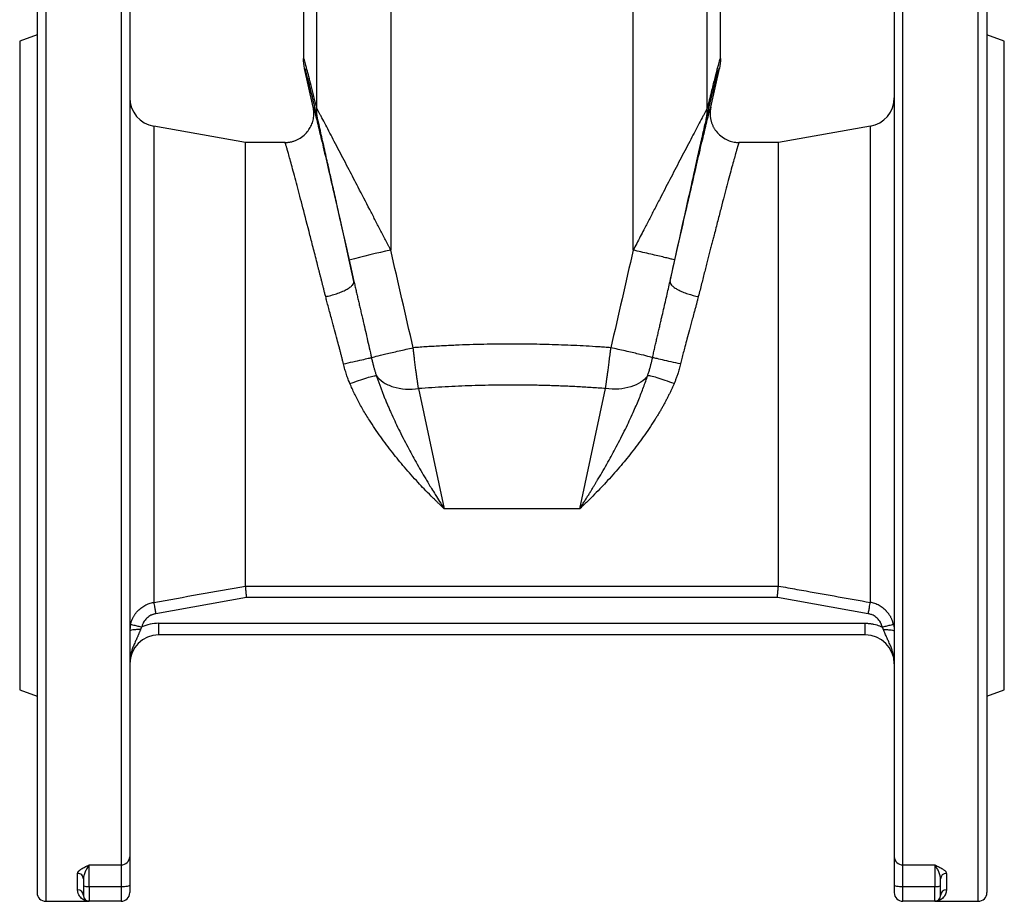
# Model space of a CAD drawing. Header units: millimetres. Extents: x 423 to 1697, y -6 to 958.
# Tile 17 of 54: x 759 to 929, y 285 to 438. Entities that reach past the tile are written whole.
import ezdxf

# ---------------------------------------------------------------- set-up
doc = ezdxf.new("R2010")
doc.units = ezdxf.units.MM

msp = doc.modelspace()

# ---------------------------------------------------------------- linework, layer by layer
at = {"color": 8, "linetype": 'Continuous', "lineweight": 25}
for p, q in [((763.94, 470.46), (763.94, 285.46)), ((776.94, 470.46), (776.94, 291.76)), ((911.94, 291.76), (911.94, 470.46)), ((924.94, 285.46), (924.94, 470.46)), ((906.31, 337.06), (906.31, 419.26)), ((778.57, 333.28), (778.52, 332.84)), ((910.31, 333.28), (910.36, 332.84))]:
    msp.add_line(p, q, dxfattribs=at)
at = {"color": 7, "linetype": 'Continuous', "lineweight": 25}
for p, q in [((823.51, 456.94), (823.51, 397.87)), ((865.36, 397.87), (865.36, 456.94)), ((808.44, 454.96), (808.44, 430.98)), ((810.73, 422.37), (810.73, 454.96)), ((878.15, 422.37), (878.15, 454.96)), ((880.44, 430.98), (880.44, 454.96)), ((762.44, 435.06), (759.43, 433.96)), ((929.44, 433.96), (926.43, 435.06)), ((808.49, 430.95), (808.44, 430.98)), ((880.44, 430.98), (880.42, 430.97)), ((810.11, 422.55), (808.63, 429.25)), ((878.76, 422.55), (880.25, 429.25)), ((798.44, 416.46), (782.57, 419.26)), ((906.31, 419.26), (890.44, 416.46)), ((805.23, 416.46), (798.44, 416.46)), ((798.44, 339.89), (798.44, 416.46)), ((890.44, 416.46), (883.64, 416.46)), ((890.44, 339.89), (890.44, 416.46)), ((817.15, 392.49), (816.34, 396.14)), ((828.3, 373.97), (832.75, 353.22)), ((856.13, 353.22), (860.58, 373.97)), ((856.13, 353.22), (832.75, 353.22)), ((798.44, 339.89), (890.44, 339.89)), ((798.61, 337.91), (782.92, 335.11)), ((890.26, 337.91), (798.61, 337.91)), ((905.96, 335.11), (890.26, 337.91)), ((783.44, 333.46), (905.44, 333.46)), ((783.44, 331.46), (783.44, 333.46)), ((905.44, 331.46), (905.44, 333.46)), ((778.52, 332.84), (778.44, 332.13)), ((905.44, 331.46), (783.44, 331.46)), ((759.43, 321.96), (762.44, 320.87)), ((926.43, 320.87), (929.44, 321.96)), ((771.44, 291.76), (776.94, 291.76)), ((771.44, 287.95), (771.44, 291.76)), ((776.94, 291.76), (776.94, 287.95)), ((911.94, 291.76), (917.44, 291.76)), ((911.94, 287.95), (911.94, 291.76)), ((917.44, 291.76), (917.44, 287.95)), ((769.44, 287.44), (769.44, 290.29)), ((919.44, 290.29), (919.44, 287.44)), ((776.94, 287.95), (771.44, 287.95)), ((771.44, 287.95), (771.44, 285.46)), ((776.94, 287.95), (776.94, 285.46)), ((917.44, 287.95), (911.94, 287.95)), ((911.94, 285.46), (911.94, 287.95)), ((917.44, 285.46), (917.44, 287.95)), ((763.94, 285.46), (771.44, 285.46)), ((776.94, 285.46), (771.44, 285.46)), ((917.44, 285.46), (911.94, 285.46)), ((917.44, 285.46), (924.94, 285.46))]:
    msp.add_line(p, q, dxfattribs=at)
at = {"color": 8, "linetype": 'Continuous', "lineweight": 25, "flags": 128}
msp.add_lwpolyline([(782.57, 419.26), (782.57, 419.22), (782.57, 418.89), (782.57, 418.23), (782.57, 417.25), (782.57, 415.95), (782.57, 414.34), (782.57, 412.45), (782.57, 410.28), (782.57, 407.85), (782.57, 405.17), (782.57, 402.28), (782.57, 399.2), (782.57, 395.94), (782.57, 392.54), (782.57, 389.03), (782.57, 385.42), (782.57, 381.76), (782.57, 378.06), (782.57, 374.36), (782.57, 370.7), (782.57, 367.09), (782.57, 363.56), (782.57, 360.16), (782.57, 356.89), (782.57, 353.8), (782.57, 350.9), (782.57, 348.21), (782.57, 345.77), (782.57, 343.58), (782.57, 341.67), (782.57, 340.05), (782.57, 338.74), (782.57, 337.74), (782.57, 337.06)], dxfattribs=at)
at = {"color": 7, "linetype": 'Continuous', "lineweight": 25}
for centre, radius, start, end in [((783.44, 424.19), 5, 180, 260), ((905.44, 424.19), 5, 280, 0), ((844.9, 293.5), 106.54, 101.58, 105.5507), ((783.44, 326.46), 5, 90, 180), ((905.44, 326.46), 5, 0, 90), ((776.99, 293.21), 1.45, 268.0522, 357.9097), ((911.89, 293.21), 1.45, 182.0903, 271.9478), ((919.41, 289.31), 0.975, 88.5076, 178.4255), ((769.45, 286.45), 0.989, 0.6261, 90.6127), ((919.43, 286.45), 0.989, 89.3874, 179.374), ((763.94, 286.96), 1.5, 180, 270), ((771.44, 286.46), 1, 180, 270), ((776.94, 286.96), 1.5, 270, 0), ((911.94, 286.96), 1.5, 180, 270), ((917.44, 286.46), 1, 270, 0), ((924.94, 286.96), 1.5, 270, 0)]:
    msp.add_arc(centre, radius, start, end, dxfattribs=at)
for points, knots in [([(762.44, 468.96), (762.44, 468.96), (762.44, 459.38), (762.44, 425.24), (762.44, 402.1), (762.44, 353.83), (762.44, 330.68), (762.44, 296.55), (762.44, 286.96), (762.44, 286.96)], [0, 0, 0, 0, 0.25, 0.25, 0.5, 0.5, 0.75, 0.75, 1, 1, 1, 1]), ([(778.44, 468.96), (778.44, 468.96), (778.44, 468.95), (778.44, 468.93), (778.44, 468.9), (778.44, 468.85), (778.44, 468.8), (778.44, 468.74), (778.44, 468.66), (778.44, 468.57), (778.44, 468.48), (778.44, 468.37), (778.44, 468.25), (778.44, 468.12), (778.44, 467.98), (778.44, 467.83), (778.44, 467.51), (778.44, 466.95), (778.44, 466.05), (778.44, 464.99), (778.44, 463.33), (778.44, 460.83), (778.44, 457.14), (778.44, 452.81), (778.44, 447.85), (778.44, 442.32), (778.44, 436.31), (778.44, 429.87), (778.44, 423.13), (778.44, 416.12), (778.44, 409.01), (778.44, 401.8), (778.44, 394.53), (778.44, 387.15), (778.44, 379.59), (778.44, 371.91), (778.44, 364.07), (778.44, 356.26), (778.44, 348.5), (778.44, 340.92), (778.44, 333.61), (778.44, 326.65), (778.44, 320.14), (778.44, 314.12), (778.44, 309.58), (778.44, 306.24), (778.44, 303.91), (778.44, 301.71), (778.44, 300.01), (778.44, 298.73), (778.44, 297.83), (778.44, 296.97), (778.44, 296.14), (778.44, 295.34), (778.44, 294.58), (778.44, 293.85), (778.44, 293.39), (778.44, 293.16)], [0, 0, 0, 0, 0.003955, 0.007908, 0.011857, 0.015805, 0.019751, 0.023696, 0.02764, 0.031584, 0.035528, 0.039473, 0.043419, 0.047367, 0.051317, 0.05527, 0.059225, 0.074727, 0.090201, 0.105676, 0.121179, 0.15313, 0.185083, 0.217548, 0.250015, 0.282481, 0.314948, 0.346899, 0.378852, 0.409821, 0.440791, 0.470395, 0.5, 0.529604, 0.559209, 0.590178, 0.621149, 0.6531, 0.685052, 0.717518, 0.749985, 0.782451, 0.814918, 0.846869, 0.878822, 0.894324, 0.909798, 0.925272, 0.940775, 0.948189, 0.955594, 0.962992, 0.970387, 0.977782, 0.985181, 0.992586, 1, 1, 1, 1]), ([(910.44, 468.96), (910.44, 468.79), (910.44, 461.25), (910.44, 434.03), (910.44, 415.2), (910.44, 373.58), (910.44, 352.09), (910.44, 315.14), (910.44, 300.83), (910.44, 293.16)], [0, 0, 0, 0, 0.25, 0.25, 0.5, 0.5, 0.75, 0.75, 1, 1, 1, 1]), ([(926.44, 468.96), (926.44, 468.96), (926.44, 468.96), (926.44, 468.94), (926.44, 468.92), (926.44, 468.88), (926.44, 468.83), (926.44, 468.78), (926.44, 468.71), (926.44, 468.63), (926.44, 468.54), (926.44, 468.44), (926.44, 468.33), (926.44, 468.21), (926.44, 468.08), (926.44, 467.93), (926.44, 467.78), (926.44, 467.62), (926.44, 467.25), (926.44, 466.58), (926.44, 465.47), (926.44, 464.15), (926.44, 462.6), (926.44, 460.82), (926.44, 458.15), (926.44, 454.24), (926.44, 448.73), (926.44, 442.42), (926.44, 435.44), (926.44, 427.87), (926.44, 419.87), (926.44, 411.57), (926.44, 403.11), (926.44, 394.67), (926.44, 386.29), (926.44, 377.96), (926.44, 369.64), (926.44, 361.25), (926.44, 352.81), (926.44, 344.35), (926.44, 336.05), (926.44, 328.05), (926.44, 320.49), (926.44, 313.5), (926.44, 307.2), (926.44, 301.68), (926.44, 297.01), (926.44, 293.85), (926.44, 291.78), (926.44, 290.45), (926.44, 289.34), (926.44, 288.46), (926.44, 287.78), (926.44, 287.4), (926.44, 287.19), (926.44, 287.09), (926.44, 287.02), (926.44, 286.97), (926.44, 286.97), (926.44, 286.96)], [0, 0, 0, 0, 0.003435, 0.006867, 0.010297, 0.013724, 0.01715, 0.020574, 0.023997, 0.02742, 0.030843, 0.034265, 0.037689, 0.041113, 0.044539, 0.047966, 0.051396, 0.054828, 0.058264, 0.073509, 0.088756, 0.104388, 0.120022, 0.135979, 0.151937, 0.184346, 0.217099, 0.250027, 0.282956, 0.315709, 0.348118, 0.380023, 0.41128, 0.441763, 0.470884, 0.500007, 0.529127, 0.55825, 0.588733, 0.61999, 0.651895, 0.684304, 0.717057, 0.749986, 0.782914, 0.815668, 0.848076, 0.879981, 0.895613, 0.911247, 0.926492, 0.941739, 0.956544, 0.971351, 0.977082, 0.982811, 0.988539, 0.994268, 1, 1, 1, 1]), ([(759.44, 433.96), (759.44, 433.96), (759.44, 433.6), (759.44, 432.17), (759.44, 431.1), (759.44, 428.3), (759.44, 426.56), (759.44, 422.49), (759.44, 420.15), (759.44, 414.97), (759.44, 412.12), (759.44, 406.03), (759.44, 402.78), (759.44, 396.01), (759.44, 392.48), (759.44, 385.29), (759.44, 381.63), (759.44, 374.3), (759.44, 370.63), (759.44, 363.44), (759.44, 359.92), (759.44, 353.15), (759.44, 349.9), (759.44, 343.8), (759.44, 340.96), (759.44, 335.77), (759.44, 333.44), (759.44, 329.36), (759.44, 327.63), (759.44, 324.82), (759.44, 323.75), (759.44, 322.32), (759.44, 321.96), (759.44, 321.96)], [0, 0, 0, 0, 0.0625, 0.0625, 0.125, 0.125, 0.1875, 0.1875, 0.25, 0.25, 0.3125, 0.3125, 0.375, 0.375, 0.4375, 0.4375, 0.5, 0.5, 0.5625, 0.5625, 0.625, 0.625, 0.6875, 0.6875, 0.75, 0.75, 0.8125, 0.8125, 0.875, 0.875, 0.9375, 0.9375, 1, 1, 1, 1]), ([(929.44, 321.96), (929.44, 321.96), (929.44, 322.32), (929.44, 323.75), (929.44, 324.82), (929.44, 327.63), (929.44, 329.36), (929.44, 333.44), (929.44, 335.77), (929.44, 340.96), (929.44, 343.8), (929.44, 349.9), (929.44, 353.15), (929.44, 359.92), (929.44, 363.44), (929.44, 370.63), (929.44, 374.3), (929.44, 381.63), (929.44, 385.29), (929.44, 392.48), (929.44, 396.01), (929.44, 402.78), (929.44, 406.03), (929.44, 412.12), (929.44, 414.97), (929.44, 420.15), (929.44, 422.49), (929.44, 426.56), (929.44, 428.3), (929.44, 431.1), (929.44, 432.17), (929.44, 433.6), (929.44, 433.96), (929.44, 433.96)], [0, 0, 0, 0, 0.0625, 0.0625, 0.125, 0.125, 0.1875, 0.1875, 0.25, 0.25, 0.3125, 0.3125, 0.375, 0.375, 0.4375, 0.4375, 0.5, 0.5, 0.5625, 0.5625, 0.625, 0.625, 0.6875, 0.6875, 0.75, 0.75, 0.8125, 0.8125, 0.875, 0.875, 0.9375, 0.9375, 1, 1, 1, 1]), ([(810.86, 420.64), (810.82, 420.79), (810.75, 421.08), (810.65, 421.5), (810.55, 421.92), (810.46, 422.32), (810.36, 422.71), (810.27, 423.09), (810.18, 423.46), (810.09, 423.82), (810.01, 424.17), (809.81, 424.97), (809.53, 426.11), (809.21, 427.39), (808.95, 428.36), (808.81, 428.87), (808.73, 429.11), (808.69, 429.21), (808.66, 429.28), (808.64, 429.31), (808.63, 429.3), (808.63, 429.27), (808.63, 429.25)], [0, 0, 0, 0, 0.025471, 0.050829, 0.076076, 0.101217, 0.126254, 0.15119, 0.176028, 0.200773, 0.225426, 0.249992, 0.376313, 0.499974, 0.625511, 0.749948, 0.792061, 0.833964, 0.875683, 0.917245, 0.958675, 1, 1, 1, 1]), ([(878.02, 420.64), (878.05, 420.76), (878.12, 421.07), (878.25, 421.6), (878.41, 422.29), (878.61, 423.11), (878.84, 424.04), (879.11, 425.14), (879.39, 426.29), (879.63, 427.22), (879.8, 427.87), (879.91, 428.28), (880.01, 428.65), (880.08, 428.91), (880.16, 429.15), (880.21, 429.27), (880.24, 429.31), (880.25, 429.3), (880.25, 429.26), (880.25, 429.25)], [0, 0, 0, 0, 0.0211916, 0.0529577, 0.095299, 0.1482123, 0.2116895, 0.2857213, 0.3928945, 0.5000043, 0.5626919, 0.6250043, 0.6716611, 0.7500062, 0.7867214, 0.8749891, 0.9225411, 0.9642116, 1, 1, 1, 1]), ([(805.23, 416.46), (805.31, 416.46), (805.46, 416.47), (805.7, 416.48), (805.94, 416.51), (806.18, 416.55), (806.42, 416.6), (806.67, 416.67), (806.91, 416.75), (807.16, 416.85), (807.65, 417.07), (808.36, 417.51), (809, 418.14), (809.39, 418.68), (809.62, 419.06), (809.82, 419.46), (809.98, 419.88), (810.11, 420.32), (810.19, 420.76), (810.23, 421.22), (810.23, 421.67), (810.2, 422.11), (810.14, 422.4), (810.11, 422.55)], [0, 0, 0, 0, 0.025768, 0.052083, 0.078933, 0.106302, 0.134172, 0.162522, 0.191326, 0.220557, 0.250183, 0.373602, 0.49981, 0.547991, 0.597192, 0.647204, 0.697801, 0.748742, 0.799777, 0.850657, 0.901139, 0.950991, 1, 1, 1, 1]), ([(823.51, 397.87), (823.49, 397.91), (823.46, 397.98), (823.38, 398.13), (823.25, 398.39), (822.98, 398.9), (822.45, 399.93), (821.69, 401.4), (820.78, 403.15), (819.5, 405.61), (818, 408.49), (816.24, 411.88), (814.86, 414.52), (813.77, 416.61), (812.99, 418.11), (812.26, 419.5), (811.71, 420.54), (811.38, 421.17), (811.2, 421.5), (811.08, 421.73), (810.97, 421.93), (810.88, 422.09), (810.82, 422.21), (810.77, 422.3), (810.74, 422.35), (810.73, 422.37)], [0, 0, 0, 0, 0.003934, 0.007815, 0.01563, 0.03126, 0.06252, 0.125038, 0.187447, 0.250067, 0.388724, 0.50007, 0.625038, 0.689994, 0.750039, 0.812951, 0.874984, 0.906238, 0.921757, 0.937489, 0.954086, 0.968751, 0.980064, 0.990495, 1, 1, 1, 1]), ([(878.15, 422.37), (878.14, 422.36), (878.12, 422.32), (878.08, 422.26), (878.04, 422.19), (877.99, 422.08), (877.91, 421.93), (877.8, 421.73), (877.67, 421.49), (877.55, 421.25), (877.41, 420.99), (877.11, 420.44), (876.61, 419.49), (875.89, 418.11), (875.1, 416.61), (874.01, 414.52), (872.57, 411.76), (871.13, 408.99), (869.94, 406.69), (869.04, 404.96), (868.1, 403.15), (867.29, 401.59), (866.58, 400.22), (865.97, 399.04), (865.57, 398.26), (865.36, 397.87)], [0, 0, 0, 0, 0.007296, 0.014954, 0.022959, 0.03128, 0.045675, 0.062585, 0.078357, 0.093853, 0.108545, 0.12514, 0.186918, 0.250105, 0.310074, 0.375096, 0.500044, 0.625012, 0.680976, 0.750007, 0.812573, 0.874998, 0.916954, 0.958621, 1, 1, 1, 1]), ([(878.76, 422.55), (878.75, 422.47), (878.72, 422.32), (878.68, 422.09), (878.66, 421.85), (878.64, 421.61), (878.64, 421.38), (878.65, 421.14), (878.67, 420.9), (878.71, 420.66), (878.75, 420.42), (878.81, 420.19), (878.87, 419.96), (878.95, 419.73), (879.04, 419.51), (879.14, 419.3), (879.24, 419.09), (879.36, 418.89), (879.48, 418.7), (879.61, 418.51), (879.91, 418.12), (880.49, 417.53), (881.26, 417.04), (881.91, 416.77), (882.35, 416.63), (882.79, 416.53), (883.22, 416.47), (883.5, 416.47), (883.64, 416.46)], [0, 0, 0, 0, 0.02593, 0.052102, 0.078485, 0.105046, 0.131751, 0.158565, 0.185451, 0.212371, 0.239288, 0.266165, 0.292964, 0.319647, 0.346178, 0.372521, 0.398643, 0.42451, 0.450092, 0.475358, 0.500283, 0.616706, 0.749889, 0.802916, 0.854583, 0.904732, 0.953235, 1, 1, 1, 1]), ([(816.34, 396.14), (816.26, 396.5), (816.1, 397.23), (815.86, 398.3), (815.62, 399.37), (815.38, 400.43), (815.15, 401.48), (814.75, 403.26), (814.21, 405.73), (813.48, 408.97), (812.79, 412.08), (812.2, 414.71), (811.76, 416.68), (811.48, 417.94), (811.27, 418.86), (811.14, 419.41), (811.06, 419.78), (811.01, 420.01), (810.96, 420.21), (810.92, 420.38), (810.88, 420.53), (810.87, 420.6), (810.86, 420.64)], [0, 0, 0, 0, 0.042571, 0.084778, 0.126623, 0.16811, 0.209243, 0.250026, 0.378886, 0.50004, 0.633556, 0.750027, 0.817034, 0.875013, 0.908258, 0.937502, 0.949848, 0.961347, 0.972046, 0.982004, 0.991292, 1, 1, 1, 1]), ([(872.54, 396.14), (873.03, 398.36), (873.53, 400.58), (874.51, 404.99), (875, 407.19), (875.72, 410.43), (875.96, 411.51), (876.43, 413.62), (876.67, 414.67), (877.01, 416.18), (877.12, 416.68), (877.34, 417.65), (877.44, 418.12), (877.64, 419), (877.74, 419.42), (877.86, 419.97), (877.9, 420.13), (877.97, 420.43), (878, 420.55), (878.02, 420.64)], [0, 0, 0, 0, 0.25, 0.25, 0.5, 0.5, 0.625, 0.625, 0.75, 0.75, 0.8125, 0.8125, 0.875, 0.875, 0.9375, 0.9375, 0.96875, 0.96875, 1, 1, 1, 1]), ([(811.08, 418.88), (811.17, 418.51), (811.46, 417.3), (812.19, 414.23), (813.21, 409.81), (814.41, 404.59), (815.72, 398.81), (816.67, 394.6), (817.15, 392.49)], [0, 0, 0, 0, 0.080451, 0.264354, 0.44826, 0.632169, 0.816076, 1, 1, 1, 1]), ([(871.73, 392.49), (872.2, 394.6), (873.15, 398.81), (874.47, 404.59), (875.66, 409.81), (876.69, 414.23), (877.41, 417.3), (877.71, 418.51), (877.8, 418.88)], [0, 0, 0, 0, 0.183919, 0.36783, 0.551739, 0.735645, 0.919547, 1, 1, 1, 1]), ([(812.27, 389.86), (812.21, 390.06), (812.11, 390.46), (811.96, 391.05), (811.82, 391.63), (811.67, 392.2), (811.53, 392.76), (811.39, 393.3), (811.25, 393.84), (811.12, 394.36), (810.99, 394.87), (810.67, 396.12), (810.18, 398.03), (809.31, 401.41), (808.33, 405.22), (807.46, 408.53), (806.86, 410.77), (806.46, 412.27), (806.11, 413.54), (805.88, 414.38), (805.73, 414.91), (805.64, 415.24), (805.55, 415.53), (805.48, 415.78), (805.41, 415.99), (805.36, 416.16), (805.31, 416.3), (805.27, 416.39), (805.25, 416.45), (805.24, 416.46), (805.23, 416.46)], [0, 0, 0, 0, 0.013346, 0.026511, 0.039496, 0.052299, 0.064921, 0.077362, 0.089623, 0.101702, 0.1136, 0.125318, 0.18945, 0.250532, 0.379377, 0.500519, 0.564573, 0.627551, 0.689471, 0.75035, 0.775605, 0.800792, 0.825911, 0.850965, 0.875956, 0.900883, 0.92575, 0.950558, 0.975307, 1, 1, 1, 1]), ([(883.64, 416.46), (883.64, 416.46), (883.64, 416.46), (883.63, 416.44), (883.61, 416.42), (883.6, 416.38), (883.58, 416.33), (883.56, 416.27), (883.53, 416.21), (883.51, 416.13), (883.48, 416.03), (883.45, 415.93), (883.41, 415.82), (883.38, 415.7), (883.34, 415.57), (883.29, 415.42), (883.25, 415.27), (883.2, 415.1), (883.15, 414.92), (883.1, 414.74), (882.97, 414.3), (882.76, 413.53), (882.41, 412.26), (882.01, 410.75), (881.56, 409.07), (881.07, 407.21), (880.54, 405.19), (879.96, 402.94), (879.48, 401.06), (879.12, 399.67), (878.9, 398.84), (878.68, 397.98), (878.45, 397.08), (878.21, 396.15), (877.97, 395.18), (877.71, 394.19), (877.45, 393.15), (877.18, 392.09), (876.9, 390.99), (876.71, 390.24), (876.61, 389.86)], [0, 0, 0, 0, 0.013001, 0.026018, 0.039052, 0.052102, 0.06517, 0.078255, 0.091357, 0.104478, 0.117616, 0.130772, 0.143947, 0.157141, 0.170353, 0.183585, 0.196836, 0.210106, 0.223396, 0.236706, 0.250036, 0.310943, 0.372894, 0.435909, 0.500004, 0.559605, 0.621126, 0.684579, 0.749973, 0.7703, 0.791108, 0.812395, 0.834162, 0.856411, 0.879139, 0.902349, 0.92604, 0.950212, 0.974865, 1, 1, 1, 1]), ([(872.54, 396.14), (872.54, 396.15), (872.5, 396.17), (872.33, 396.22), (872.21, 396.26), (871.86, 396.35), (871.64, 396.41), (871.12, 396.54), (870.81, 396.61), (870.12, 396.78), (869.74, 396.87), (868.93, 397.06), (868.5, 397.16), (867.61, 397.37), (867.16, 397.47), (866.26, 397.67), (865.8, 397.78), (865.36, 397.87)], [0, 0, 0, 0, 0.125, 0.125, 0.25, 0.25, 0.375, 0.375, 0.5, 0.5, 0.625, 0.625, 0.75, 0.75, 0.875, 0.875, 1, 1, 1, 1]), ([(812.27, 389.86), (812.56, 389.92), (812.87, 389.99), (813.5, 390.16), (813.81, 390.25), (814.43, 390.46), (814.74, 390.57), (815.31, 390.81), (815.58, 390.94), (816.06, 391.2), (816.28, 391.33), (816.64, 391.59), (816.78, 391.72), (817, 391.96), (817.07, 392.08), (817.16, 392.3), (817.16, 392.4), (817.15, 392.49)], [0, 0, 0, 0, 0.125, 0.125, 0.25, 0.25, 0.375, 0.375, 0.5, 0.5, 0.625, 0.625, 0.75, 0.75, 0.875, 0.875, 1, 1, 1, 1]), ([(817.15, 392.49), (817.21, 392.22), (817.32, 391.7), (817.51, 390.9), (817.69, 390.09), (817.88, 389.28), (818.07, 388.46), (818.27, 387.63), (818.46, 386.79), (818.72, 385.68), (819.04, 384.3), (819.42, 382.65), (819.8, 381), (820.04, 379.89), (820.17, 379.33)], [0, 0, 0, 0, 0.060679, 0.121865, 0.183564, 0.245783, 0.308528, 0.371807, 0.435627, 0.499997, 0.624558, 0.74937, 0.874496, 1, 1, 1, 1]), ([(868.71, 379.33), (868.77, 379.61), (868.9, 380.17), (869.08, 381), (869.27, 381.83), (869.46, 382.65), (869.65, 383.48), (869.84, 384.3), (870.03, 385.12), (870.26, 386.12), (870.53, 387.29), (870.84, 388.62), (871.15, 389.93), (871.44, 391.22), (871.63, 392.07), (871.73, 392.49)], [0, 0, 0, 0, 0.062796, 0.125492, 0.188095, 0.250614, 0.313056, 0.375429, 0.437742, 0.500002, 0.602846, 0.704237, 0.804207, 0.902786, 1, 1, 1, 1]), ([(871.73, 392.49), (871.71, 392.39), (871.72, 392.29), (871.81, 392.07), (871.89, 391.95), (872.12, 391.7), (872.27, 391.57), (872.64, 391.3), (872.86, 391.17), (873.35, 390.91), (873.62, 390.79), (874.19, 390.55), (874.49, 390.44), (875.41, 390.14), (876.04, 389.98), (876.61, 389.86)], [0, 0, 0, 0, 0.125, 0.125, 0.25, 0.25, 0.375, 0.375, 0.5, 0.5, 0.625, 0.625, 0.75, 0.75, 1, 1, 1, 1]), ([(815.34, 378.24), (815.29, 378.43), (815.2, 378.81), (815.05, 379.39), (814.9, 379.98), (814.75, 380.58), (814.53, 381.41), (814.21, 382.59), (813.79, 384.16), (813.38, 385.67), (813.02, 386.98), (812.74, 388.02), (812.49, 388.98), (812.34, 389.58), (812.27, 389.86)], [0, 0, 0, 0, 0.047881, 0.096747, 0.146598, 0.197435, 0.249257, 0.359058, 0.498865, 0.651566, 0.74905, 0.840896, 0.924545, 1, 1, 1, 1]), ([(876.61, 389.86), (876.57, 389.69), (876.48, 389.34), (876.34, 388.8), (876.19, 388.23), (876.03, 387.63), (875.82, 386.87), (875.5, 385.7), (875.1, 384.2), (874.67, 382.62), (874.32, 381.29), (874.02, 380.17), (873.77, 379.19), (873.61, 378.55), (873.53, 378.24)], [0, 0, 0, 0, 0.044984, 0.092476, 0.142476, 0.194985, 0.250005, 0.343447, 0.500003, 0.63618, 0.75, 0.838138, 0.921471, 1, 1, 1, 1]), ([(820.17, 379.33), (820.29, 379.37), (820.56, 379.45), (821.41, 379.66), (821.98, 379.8), (823.34, 380.11), (824.12, 380.3), (825.74, 380.66), (826.57, 380.85), (827.37, 381.03)], [0, 0, 0, 0, 0.25, 0.25, 0.5, 0.5, 0.75, 0.75, 1, 1, 1, 1]), ([(861.51, 381.03), (861.15, 381.05), (860.44, 381.11), (859.02, 381.2), (857.25, 381.31), (855.12, 381.42), (852.28, 381.53), (848.72, 381.63), (845.06, 381.67), (842, 381.65), (839.56, 381.61), (837.12, 381.55), (834.68, 381.46), (832.24, 381.34), (829.8, 381.2), (828.18, 381.09), (827.37, 381.03)], [0, 0, 0, 0, 0.032187, 0.0625, 0.125, 0.187631, 0.25, 0.3741, 0.499995, 0.571248, 0.64256, 0.713932, 0.785362, 0.85685, 0.928396, 1, 1, 1, 1]), ([(828.3, 373.97), (828.29, 374.06), (828.26, 374.23), (828.22, 374.5), (828.18, 374.78), (828.14, 375.06), (828.1, 375.36), (828.05, 375.66), (828.01, 375.97), (827.97, 376.28), (827.92, 376.61), (827.88, 376.94), (827.81, 377.46), (827.71, 378.18), (827.61, 379.01), (827.52, 379.75), (827.44, 380.39), (827.39, 380.82), (827.37, 381.03)], [0, 0, 0, 0, 0.043764, 0.087879, 0.132341, 0.177143, 0.22228, 0.267746, 0.313541, 0.359668, 0.406127, 0.45292, 0.500047, 0.623437, 0.750039, 0.833388, 0.916717, 1, 1, 1, 1]), ([(860.58, 373.97), (860.59, 374.06), (860.61, 374.23), (860.65, 374.49), (860.69, 374.77), (860.74, 375.05), (860.78, 375.35), (860.82, 375.65), (860.86, 375.96), (860.91, 376.27), (860.95, 376.6), (861, 376.93), (861.05, 377.31), (861.1, 377.73), (861.16, 378.2), (861.23, 378.71), (861.3, 379.25), (861.37, 379.82), (861.44, 380.41), (861.49, 380.82), (861.51, 381.03)], [0, 0, 0, 0, 0.04301, 0.086559, 0.130635, 0.175221, 0.2203, 0.265854, 0.311864, 0.358308, 0.405164, 0.452408, 0.500016, 0.561137, 0.625874, 0.694142, 0.765836, 0.840822, 0.91894, 1, 1, 1, 1]), ([(868.71, 379.33), (868.59, 379.37), (868.32, 379.44), (867.5, 379.65), (866.94, 379.78), (865.59, 380.1), (864.81, 380.28), (863.17, 380.66), (862.32, 380.85), (861.51, 381.03)], [0, 0, 0, 0, 0.25, 0.25, 0.5, 0.5, 0.75, 0.75, 1, 1, 1, 1]), ([(815.34, 378.24), (815.87, 378.36), (816.43, 378.48), (817.53, 378.73), (818.06, 378.84), (818.97, 379.05), (819.35, 379.14), (819.91, 379.27), (820.08, 379.31), (820.17, 379.33)], [0, 0, 0, 0, 0.25, 0.25, 0.5, 0.5, 0.75, 0.75, 1, 1, 1, 1]), ([(820.17, 379.33), (820.19, 379.23), (820.24, 379.01), (820.31, 378.7), (820.39, 378.38), (820.46, 378.07), (820.56, 377.69), (820.69, 377.24), (820.84, 376.73), (820.95, 376.4), (821.01, 376.23)], [0, 0, 0, 0, 0.1013009, 0.2013613, 0.3007574, 0.4001055, 0.500005, 0.6661101, 0.8321899, 1, 1, 1, 1]), ([(867.87, 376.23), (867.9, 376.33), (867.97, 376.53), (868.07, 376.84), (868.16, 377.14), (868.25, 377.45), (868.35, 377.83), (868.47, 378.28), (868.59, 378.8), (868.67, 379.16), (868.71, 379.33)], [0, 0, 0, 0, 0.101001, 0.201149, 0.300774, 0.400255, 0.500022, 0.666149, 0.831878, 1, 1, 1, 1]), ([(873.53, 378.24), (873.03, 378.35), (872.48, 378.47), (871.41, 378.71), (870.88, 378.83), (869.95, 379.04), (869.56, 379.13), (868.98, 379.27), (868.8, 379.31), (868.71, 379.33)], [0, 0, 0, 0, 0.25, 0.25, 0.5, 0.5, 0.75, 0.75, 1, 1, 1, 1]), ([(816.45, 374.83), (816.4, 374.95), (816.3, 375.21), (816.15, 375.6), (816, 376), (815.86, 376.42), (815.72, 376.85), (815.59, 377.3), (815.46, 377.77), (815.38, 378.08), (815.34, 378.24)], [0, 0, 0, 0, 0.113327, 0.229881, 0.349723, 0.472906, 0.59948, 0.729493, 0.862986, 1, 1, 1, 1]), ([(873.53, 378.24), (873.5, 378.09), (873.42, 377.79), (873.3, 377.35), (873.17, 376.92), (873.03, 376.45), (872.85, 375.93), (872.65, 375.37), (872.5, 375.01), (872.42, 374.83)], [0, 0, 0, 0, 0.1311199, 0.258159, 0.38115, 0.5001285, 0.6720651, 0.8386364, 1, 1, 1, 1]), ([(816.45, 374.83), (816.94, 375.01), (817.45, 375.2), (818.45, 375.54), (818.94, 375.7), (819.79, 375.96), (820.15, 376.07), (820.71, 376.2), (820.9, 376.23), (821.01, 376.23)], [0, 0, 0, 0, 0.25, 0.25, 0.5, 0.5, 0.75, 0.75, 1, 1, 1, 1]), ([(821.01, 376.23), (821.29, 375.82), (821.68, 375.44), (822.67, 374.77), (823.26, 374.49), (824.59, 374.08), (825.32, 373.95), (826.81, 373.85), (827.57, 373.88), (828.3, 373.97)], [0, 0, 0, 0, 0.25, 0.25, 0.5, 0.5, 0.75, 0.75, 1, 1, 1, 1]), ([(821.01, 376.23), (821.08, 376.03), (821.21, 375.63), (821.42, 375.02), (821.65, 374.41), (821.88, 373.78), (822.13, 373.15), (822.38, 372.51), (822.65, 371.85), (822.93, 371.19), (823.22, 370.52), (823.85, 369.1), (824.9, 366.87), (826.36, 364.02), (827.93, 361.15), (829.13, 359.07), (830.03, 357.56), (830.58, 356.66), (831.22, 355.62), (831.96, 354.45), (832.47, 353.64), (832.75, 353.22)], [0, 0, 0, 0, 0.0224918, 0.0455382, 0.0691404, 0.0932999, 0.1180176, 0.1432949, 0.1691326, 0.1955317, 0.2224932, 0.250018, 0.3682759, 0.4999998, 0.6166787, 0.7499901, 0.786156, 0.8292399, 0.8792419, 0.9361619, 1, 1, 1, 1]), ([(856.13, 353.22), (856.27, 353.43), (856.54, 353.86), (856.94, 354.49), (857.32, 355.08), (857.67, 355.65), (858, 356.19), (858.31, 356.69), (858.6, 357.16), (858.86, 357.6), (859.1, 358), (859.82, 359.21), (860.95, 361.15), (862.51, 364.02), (863.97, 366.87), (865.1, 369.25), (865.85, 370.96), (866.32, 372.07), (866.75, 373.15), (867.15, 374.2), (867.52, 375.22), (867.75, 375.9), (867.87, 376.23)], [0, 0, 0, 0, 0.032709, 0.063705, 0.092988, 0.120559, 0.146417, 0.170563, 0.192996, 0.213716, 0.232723, 0.250018, 0.383326, 0.500008, 0.631714, 0.749989, 0.795668, 0.839737, 0.882199, 0.92306, 0.962325, 1, 1, 1, 1]), ([(867.87, 376.23), (867.57, 375.8), (867.17, 375.41), (866.18, 374.76), (865.6, 374.49), (864.31, 374.09), (863.61, 373.96), (862.12, 373.85), (861.35, 373.88), (860.58, 373.97)], [0, 0, 0, 0, 0.25, 0.25, 0.5, 0.5, 0.75, 0.75, 1, 1, 1, 1]), ([(872.42, 374.83), (871.93, 375.01), (871.41, 375.2), (870.41, 375.55), (869.92, 375.71), (869.07, 375.97), (868.71, 376.07), (868.16, 376.2), (867.97, 376.23), (867.87, 376.23)], [0, 0, 0, 0, 0.25, 0.25, 0.5, 0.5, 0.75, 0.75, 1, 1, 1, 1]), ([(832.75, 353.22), (832.58, 353.37), (832.26, 353.67), (831.81, 354.11), (831.41, 354.5), (831.06, 354.85), (830.75, 355.15), (830.16, 355.74), (829.32, 356.6), (827.77, 358.24), (825.95, 360.29), (824.13, 362.48), (822.78, 364.24), (821.74, 365.64), (820.76, 367.07), (819.92, 368.35), (819.23, 369.46), (818.69, 370.38), (818.18, 371.3), (817.7, 372.2), (817.25, 373.09), (816.83, 373.96), (816.58, 374.54), (816.45, 374.83)], [0, 0, 0, 0, 0.02747, 0.052287, 0.07445, 0.09396, 0.110817, 0.12502, 0.191164, 0.250012, 0.383154, 0.499981, 0.564317, 0.62499, 0.688888, 0.749977, 0.78885, 0.826648, 0.863383, 0.89907, 0.933724, 0.967361, 1, 1, 1, 1]), ([(860.58, 373.97), (860.16, 374.01), (859.34, 374.07), (858.1, 374.15), (856.86, 374.23), (855.62, 374.3), (854.37, 374.36), (853.13, 374.41), (851.89, 374.46), (850.65, 374.5), (849.41, 374.53), (848.17, 374.56), (846.92, 374.58), (845.68, 374.59), (844.08, 374.59), (842.13, 374.58), (839.82, 374.54), (837.52, 374.48), (835.21, 374.39), (832.91, 374.28), (830.6, 374.14), (829.07, 374.03), (828.3, 373.97)], [0, 0, 0, 0, 0.038521, 0.077023, 0.11551, 0.153983, 0.192444, 0.230897, 0.269343, 0.307784, 0.346222, 0.38466, 0.423101, 0.461546, 0.499997, 0.571416, 0.642814, 0.714206, 0.785607, 0.85703, 0.928489, 1, 1, 1, 1]), ([(872.42, 374.83), (872.35, 374.66), (872.2, 374.32), (871.97, 373.82), (871.73, 373.31), (871.48, 372.8), (871.22, 372.28), (870.94, 371.75), (870.66, 371.23), (870.36, 370.7), (870.05, 370.16), (869.74, 369.62), (869.41, 369.08), (868.88, 368.23), (868.12, 367.07), (867.13, 365.64), (866.1, 364.24), (864.74, 362.48), (862.93, 360.28), (861.1, 358.24), (859.55, 356.6), (858.49, 355.51), (857.33, 354.36), (856.57, 353.64), (856.13, 353.22)], [0, 0, 0, 0, 0.018947, 0.038227, 0.057842, 0.077796, 0.098093, 0.118736, 0.139728, 0.161072, 0.182771, 0.204828, 0.227244, 0.250023, 0.311111, 0.37501, 0.435681, 0.500019, 0.616867, 0.749988, 0.808937, 0.87499, 0.926601, 1, 1, 1, 1]), ([(782.57, 337.06), (785.2, 337.53), (790.49, 338.47), (795.77, 339.41), (798.44, 339.89)], [0, 0, 0, 0, 0.496476, 1, 1, 1, 1]), ([(798.61, 337.91), (798.61, 337.96), (798.6, 338.05), (798.59, 338.19), (798.58, 338.32), (798.57, 338.45), (798.56, 338.56), (798.55, 338.67), (798.54, 338.77), (798.53, 338.86), (798.52, 338.95), (798.51, 339.02), (798.51, 339.09), (798.5, 339.16), (798.49, 339.27), (798.48, 339.43), (798.46, 339.6), (798.45, 339.74), (798.44, 339.84), (798.44, 339.87), (798.44, 339.89)], [0, 0, 0, 0, 0.050964, 0.099852, 0.146663, 0.191397, 0.234053, 0.274633, 0.313136, 0.349561, 0.38391, 0.416181, 0.446376, 0.474493, 0.500534, 0.605049, 0.707242, 0.807124, 0.904706, 1, 1, 1, 1]), ([(890.26, 337.91), (890.27, 337.94), (890.27, 338.04), (890.3, 338.28), (890.32, 338.61), (890.35, 338.94), (890.38, 339.21), (890.4, 339.43), (890.41, 339.61), (890.43, 339.74), (890.43, 339.84), (890.44, 339.87), (890.44, 339.89)], [0, 0, 0, 0, 0.027502, 0.109112, 0.249783, 0.385448, 0.499515, 0.605331, 0.709236, 0.810191, 0.907331, 1, 1, 1, 1]), ([(890.44, 339.89), (890.98, 339.79), (892.57, 339.51), (897.86, 338.57), (902.62, 337.72), (906.31, 337.06)], [0, 0, 0, 0, 0.101681, 0.302241, 1, 1, 1, 1]), ([(778.57, 333.28), (778.59, 333.35), (778.63, 333.5), (778.69, 333.72), (778.77, 333.93), (778.85, 334.13), (778.94, 334.32), (779.03, 334.5), (779.13, 334.68), (779.23, 334.84), (779.34, 335), (779.45, 335.15), (779.56, 335.29), (779.67, 335.42), (779.78, 335.54), (779.89, 335.66), (780.07, 335.84), (780.33, 336.06), (780.67, 336.31), (781.04, 336.53), (781.41, 336.72), (781.79, 336.87), (782.18, 336.99), (782.44, 337.04), (782.57, 337.06)], [0, 0, 0, 0, 0.04003, 0.0791, 0.117212, 0.15437, 0.190575, 0.225825, 0.260121, 0.293461, 0.325845, 0.357271, 0.387742, 0.417256, 0.445814, 0.473414, 0.500056, 0.574992, 0.648745, 0.721324, 0.792739, 0.863002, 0.932108, 1, 1, 1, 1]), ([(782.57, 337.06), (782.58, 337.03), (782.59, 336.97), (782.63, 336.75), (782.65, 336.59), (782.72, 336.22), (782.76, 336.01), (782.84, 335.56), (782.88, 335.33), (782.92, 335.11)], [0, 0, 0, 0, 0.25, 0.25, 0.5, 0.5, 0.75, 0.75, 1, 1, 1, 1]), ([(905.96, 335.11), (906, 335.33), (906.04, 335.56), (906.12, 336.01), (906.16, 336.22), (906.22, 336.59), (906.25, 336.75), (906.29, 336.97), (906.3, 337.03), (906.31, 337.06)], [0, 0, 0, 0, 0.25, 0.25, 0.5, 0.5, 0.75, 0.75, 1, 1, 1, 1]), ([(910.31, 333.28), (910.29, 333.35), (910.25, 333.5), (910.19, 333.7), (910.12, 333.91), (910.04, 334.1), (909.95, 334.28), (909.87, 334.46), (909.78, 334.63), (909.68, 334.79), (909.58, 334.94), (909.48, 335.08), (909.38, 335.21), (909.28, 335.34), (909.18, 335.46), (909.08, 335.57), (908.98, 335.67), (908.8, 335.84), (908.55, 336.06), (908.2, 336.32), (907.83, 336.53), (907.46, 336.72), (907.08, 336.87), (906.69, 336.99), (906.44, 337.04), (906.31, 337.06)], [0, 0, 0, 0, 0.038633, 0.076282, 0.112946, 0.148626, 0.183322, 0.217034, 0.249761, 0.281505, 0.312266, 0.342043, 0.370836, 0.398646, 0.425473, 0.451317, 0.476178, 0.500055, 0.575457, 0.649528, 0.722269, 0.793685, 0.863777, 0.932548, 1, 1, 1, 1]), ([(782.92, 335.11), (782.86, 335.1), (782.74, 335.08), (782.58, 335.03), (782.41, 334.98), (782.25, 334.91), (782.01, 334.8), (781.71, 334.62), (781.37, 334.34), (781.07, 334.01), (780.86, 333.68), (780.7, 333.38), (780.59, 333.11), (780.54, 332.92), (780.52, 332.82)], [0, 0, 0, 0, 0.050217, 0.100165, 0.150016, 0.199946, 0.250129, 0.374937, 0.500065, 0.624442, 0.749943, 0.833716, 0.916809, 1, 1, 1, 1]), ([(908.36, 332.82), (908.34, 332.88), (908.32, 332.99), (908.26, 333.16), (908.2, 333.32), (908.12, 333.48), (908, 333.72), (907.8, 334.01), (907.51, 334.34), (907.17, 334.62), (906.83, 334.82), (906.52, 334.96), (906.24, 335.05), (906.05, 335.09), (905.96, 335.11)], [0, 0, 0, 0, 0.049865, 0.099638, 0.14949, 0.199592, 0.250112, 0.375382, 0.500029, 0.624673, 0.749963, 0.833962, 0.917032, 1, 1, 1, 1]), ([(778.57, 333.28), (778.58, 333.28), (778.63, 333.27), (778.82, 333.22), (778.97, 333.18), (779.35, 333.1), (779.58, 333.04), (780.05, 332.93), (780.29, 332.88), (780.52, 332.82)], [0, 0, 0, 0, 0.25, 0.25, 0.5, 0.5, 0.75, 0.75, 1, 1, 1, 1]), ([(905.44, 333.46), (905.52, 333.46), (905.69, 333.46), (905.94, 333.45), (906.19, 333.42), (906.44, 333.39), (906.69, 333.35), (907.01, 333.29), (907.42, 333.18), (907.9, 333.02), (908.2, 332.89), (908.36, 332.82)], [0, 0, 0, 0, 0.083494, 0.166783, 0.249975, 0.333176, 0.416495, 0.50004, 0.666796, 0.833163, 1, 1, 1, 1]), ([(908.36, 332.82), (908.58, 332.88), (908.83, 332.93), (909.3, 333.04), (909.53, 333.1), (909.9, 333.18), (910.05, 333.22), (910.25, 333.27), (910.3, 333.28), (910.31, 333.28)], [0, 0, 0, 0, 0.25, 0.25, 0.5, 0.5, 0.75, 0.75, 1, 1, 1, 1]), ([(780.3, 332.39), (780.07, 332.39), (779.84, 332.38), (779.38, 332.35), (779.16, 332.33), (778.8, 332.28), (778.66, 332.25), (778.48, 332.19), (778.44, 332.16), (778.44, 332.13)], [0, 0, 0, 0, 0.25, 0.25, 0.5, 0.5, 0.75, 0.75, 1, 1, 1, 1]), ([(780.3, 332.39), (780.28, 332.33), (780.23, 332.21), (780.16, 332.02), (780.09, 331.84), (780.01, 331.66), (779.93, 331.47), (779.85, 331.29), (779.76, 331.1), (779.61, 330.75), (779.36, 330.21), (779.06, 329.52), (778.8, 328.78), (778.63, 328.15), (778.52, 327.58), (778.45, 327.07), (778.44, 326.68), (778.44, 326.46)], [0, 0, 0, 0, 0.0295782, 0.0596345, 0.0901677, 0.1211768, 0.1526614, 0.1846224, 0.2170623, 0.2499852, 0.36858, 0.499869, 0.61622, 0.7498984, 0.8119453, 0.8953344, 1, 1, 1, 1]), ([(780.52, 332.82), (780.5, 332.79), (780.45, 332.72), (780.39, 332.61), (780.34, 332.5), (780.31, 332.42), (780.3, 332.39)], [0, 0, 0, 0, 0.264306, 0.51868, 0.763704, 1, 1, 1, 1]), ([(908.58, 332.39), (908.56, 332.43), (908.53, 332.5), (908.48, 332.61), (908.42, 332.72), (908.38, 332.79), (908.36, 332.82)], [0, 0, 0, 0, 0.250184, 0.499975, 0.749781, 1, 1, 1, 1]), ([(908.58, 332.39), (908.8, 332.39), (909.04, 332.38), (909.5, 332.35), (909.72, 332.33), (910.08, 332.28), (910.22, 332.25), (910.4, 332.19), (910.44, 332.16), (910.44, 332.13)], [0, 0, 0, 0, 0.25, 0.25, 0.5, 0.5, 0.75, 0.75, 1, 1, 1, 1]), ([(910.44, 326.46), (910.44, 326.56), (910.44, 326.73), (910.42, 326.96), (910.41, 327.12), (910.39, 327.34), (910.35, 327.63), (910.25, 328.16), (910.08, 328.77), (909.82, 329.52), (909.52, 330.21), (909.24, 330.81), (909.03, 331.28), (908.87, 331.65), (908.71, 332.02), (908.62, 332.27), (908.58, 332.39)], [0, 0, 0, 0, 0.0466333, 0.0830362, 0.1092005, 0.1251025, 0.1919163, 0.2502428, 0.3828265, 0.5002254, 0.6312172, 0.7500585, 0.8154906, 0.8789543, 0.9404598, 1, 1, 1, 1]), ([(778.44, 293.16), (778.44, 293.13), (778.44, 293.07), (778.44, 292.98), (778.44, 292.87), (778.44, 292.76), (778.44, 292.64), (778.44, 292.51), (778.44, 292.26), (778.44, 291.85), (778.44, 291.23), (778.44, 290.54), (778.44, 289.91), (778.44, 289.4), (778.44, 289.01), (778.44, 288.61), (778.44, 288.34), (778.44, 288.21)], [0, 0, 0, 0, 0.0352322, 0.0703524, 0.1054066, 0.1404408, 0.1755012, 0.2106338, 0.2458845, 0.3729107, 0.5000134, 0.6270397, 0.7541423, 0.8157162, 0.8770523, 0.9383979, 1, 1, 1, 1]), ([(910.44, 293.16), (910.44, 292.96), (910.44, 292.69), (910.44, 292.03), (910.44, 291.65), (910.44, 290.79), (910.44, 290.31), (910.44, 289.29), (910.44, 288.76), (910.44, 288.21)], [0, 0, 0, 0, 0.25, 0.25, 0.5, 0.5, 0.75, 0.75, 1, 1, 1, 1]), ([(769.44, 290.29), (769.44, 290.31), (769.44, 290.34), (769.46, 290.4), (769.48, 290.46), (769.51, 290.52), (769.55, 290.58), (769.6, 290.65), (769.66, 290.71), (769.73, 290.78), (769.81, 290.84), (769.9, 290.91), (770, 290.98), (770.15, 291.08), (770.39, 291.23), (770.67, 291.38), (770.9, 291.5), (771.14, 291.61), (771.32, 291.7), (771.44, 291.76)], [0, 0, 0, 0, 0.036895, 0.074397, 0.112597, 0.151579, 0.191425, 0.232211, 0.274007, 0.316879, 0.360886, 0.406087, 0.452531, 0.500268, 0.617983, 0.750112, 0.808934, 0.875136, 1, 1, 1, 1]), ([(771.44, 291.76), (771.41, 291.73), (771.36, 291.66), (771.29, 291.56), (771.22, 291.46), (771.17, 291.38), (771.08, 291.23), (770.96, 291.02), (770.81, 290.7), (770.68, 290.38), (770.57, 290.07), (770.49, 289.8), (770.45, 289.56), (770.44, 289.41), (770.44, 289.34)], [0, 0, 0, 0, 0.064482, 0.121723, 0.171745, 0.214539, 0.250076, 0.383158, 0.500056, 0.631478, 0.749972, 0.839225, 0.92262, 1, 1, 1, 1]), ([(917.44, 291.76), (917.58, 291.69), (917.82, 291.58), (918.17, 291.4), (918.48, 291.23), (918.76, 291.06), (918.98, 290.91), (919.15, 290.78), (919.28, 290.65), (919.37, 290.52), (919.43, 290.4), (919.43, 290.32), (919.44, 290.29)], [0, 0, 0, 0, 0.147058, 0.250154, 0.382171, 0.500005, 0.594378, 0.683682, 0.768349, 0.848885, 0.925878, 1, 1, 1, 1]), ([(918.44, 289.34), (918.44, 289.37), (918.44, 289.45), (918.42, 289.56), (918.41, 289.68), (918.38, 289.8), (918.35, 289.92), (918.3, 290.11), (918.2, 290.38), (918.07, 290.7), (917.92, 291.02), (917.77, 291.28), (917.61, 291.54), (917.5, 291.68), (917.44, 291.76)], [0, 0, 0, 0, 0.037916, 0.077361, 0.118313, 0.160751, 0.204656, 0.250012, 0.368587, 0.499999, 0.616846, 0.749995, 0.853715, 1, 1, 1, 1]), ([(770.44, 289.34), (770.44, 289.59), (770.33, 289.83), (769.96, 290.19), (769.7, 290.29), (769.44, 290.29)], [0, 0, 0, 0, 0.5, 0.5, 1, 1, 1, 1]), ([(771.44, 285.46), (771.39, 285.46), (771.31, 285.47), (771.19, 285.48), (771.08, 285.49), (770.98, 285.52), (770.89, 285.54), (770.81, 285.56), (770.65, 285.62), (770.41, 285.73), (770.1, 285.95), (769.84, 286.23), (769.66, 286.52), (769.55, 286.78), (769.49, 286.99), (769.45, 287.21), (769.44, 287.37), (769.44, 287.44)], [0, 0, 0, 0, 0.047248, 0.090653, 0.130213, 0.165928, 0.1978, 0.225827, 0.25001, 0.382229, 0.500002, 0.630983, 0.749995, 0.81701, 0.881001, 0.94199, 1, 1, 1, 1]), ([(771.44, 287.95), (771.17, 287.95), (770.92, 287.97), (770.54, 288.03), (770.44, 288.08), (770.44, 288.12)], [0, 0, 0, 0, 0.5, 0.5, 1, 1, 1, 1]), ([(770.44, 288.12), (770.44, 287.89), (770.44, 287.67), (770.44, 287.27), (770.44, 287.08), (770.44, 286.78), (770.44, 286.66), (770.44, 286.5), (770.44, 286.46), (770.44, 286.46)], [0, 0, 0, 0, 0.25, 0.25, 0.5, 0.5, 0.75, 0.75, 1, 1, 1, 1]), ([(778.44, 288.21), (778.44, 288.14), (778.28, 288.08), (777.72, 287.98), (777.34, 287.95), (776.94, 287.95)], [0, 0, 0, 0, 0.5, 0.5, 1, 1, 1, 1]), ([(778.44, 288.21), (778.44, 288.17), (778.44, 288.08), (778.44, 287.96), (778.44, 287.84), (778.44, 287.69), (778.44, 287.5), (778.44, 287.31), (778.44, 287.15), (778.44, 287.04), (778.44, 286.98), (778.44, 286.97), (778.44, 286.96)], [0, 0, 0, 0, 0.060745, 0.121082, 0.181449, 0.242285, 0.371072, 0.500107, 0.628895, 0.75793, 0.878904, 1, 1, 1, 1]), ([(911.94, 287.95), (911.54, 287.95), (911.16, 287.98), (910.6, 288.08), (910.44, 288.14), (910.44, 288.21)], [0, 0, 0, 0, 0.5, 0.5, 1, 1, 1, 1]), ([(910.44, 288.21), (910.44, 287.86), (910.44, 287.54), (910.44, 287.09), (910.44, 286.96), (910.44, 286.96)], [0, 0, 0, 0, 0.5, 0.5, 1, 1, 1, 1]), ([(918.44, 288.12), (918.44, 288.08), (918.33, 288.03), (917.96, 287.97), (917.7, 287.95), (917.44, 287.95)], [0, 0, 0, 0, 0.5, 0.5, 1, 1, 1, 1]), ([(919.44, 287.44), (919.44, 287.4), (919.44, 287.31), (919.42, 287.18), (919.4, 287.06), (919.37, 286.93), (919.33, 286.81), (919.29, 286.69), (919.2, 286.49), (919.03, 286.23), (918.77, 285.95), (918.47, 285.73), (918.2, 285.6), (917.94, 285.52), (917.71, 285.47), (917.54, 285.47), (917.44, 285.46)], [0, 0, 0, 0, 0.032785, 0.06654, 0.101269, 0.136976, 0.173666, 0.211342, 0.250008, 0.369017, 0.500002, 0.617772, 0.749993, 0.812398, 0.895734, 1, 1, 1, 1]), ([(918.44, 286.46), (918.44, 286.46), (918.44, 286.5), (918.44, 286.66), (918.44, 286.78), (918.44, 287.08), (918.44, 287.27), (918.44, 287.67), (918.44, 287.89), (918.44, 288.12)], [0, 0, 0, 0, 0.25, 0.25, 0.5, 0.5, 0.75, 0.75, 1, 1, 1, 1])]:
    msp.add_open_spline(points, degree=3, knots=knots, dxfattribs=at)
for points in [[(808.63, 429.25), (808.5, 429.81), (808.44, 430.4), (808.44, 430.98)], [(880.44, 430.98), (880.44, 430.4), (880.37, 429.81), (880.25, 429.25)], [(810.86, 420.64), (810.74, 421.21), (810.69, 421.79), (810.73, 422.37)], [(878.02, 420.64), (878.14, 421.18), (878.19, 421.77), (878.15, 422.37)], [(827.37, 381.03), (826.08, 386.64), (824.8, 392.26), (823.51, 397.87)], [(865.36, 397.87), (864.08, 392.26), (862.79, 386.64), (861.51, 381.03)], [(871.73, 392.49), (872, 393.71), (872.27, 394.92), (872.54, 396.14)], [(783.44, 333.46), (782.43, 333.46), (781.43, 333.25), (780.52, 332.82)], [(770.44, 289.34), (770.44, 288.95), (770.44, 288.54), (770.44, 288.12)], [(918.44, 288.12), (918.44, 288.54), (918.44, 288.95), (918.44, 289.34)]]:
    msp.add_open_spline(points, degree=3, dxfattribs=at)
at = {"color": 8, "linetype": 'Continuous', "lineweight": 25}
for points, knots in [([(810.73, 422.37), (810.39, 423.76), (809.72, 426.47), (809.07, 428.97), (808.69, 430.36), (808.52, 430.95), (808.49, 430.95), (808.49, 430.95)], [0, 0, 0, 0, 0.292795, 0.573039, 0.766178, 0.956716, 1, 1, 1, 1]), ([(880.42, 430.97), (880.41, 430.99), (880.39, 431.03), (880.19, 430.38), (879.86, 429.17), (879.4, 427.42), (878.84, 425.2), (878.38, 423.32), (878.15, 422.37)], [0, 0, 0, 0, 0.13717, 0.30898, 0.483036, 0.650537, 0.822519, 1, 1, 1, 1]), ([(810.11, 422.55), (810.16, 422.43), (810.25, 422.2), (810.6, 420.86), (810.95, 419.4), (811.08, 418.88)], [0, 0, 0, 0, 0.390238, 0.780478, 1, 1, 1, 1]), ([(877.8, 418.88), (877.92, 419.4), (878.28, 420.86), (878.62, 422.2), (878.72, 422.43), (878.76, 422.55)], [0, 0, 0, 0, 0.219518, 0.60976, 1, 1, 1, 1])]:
    msp.add_open_spline(points, degree=3, knots=knots, dxfattribs=at)

doc.saveas('drawing.dxf')
